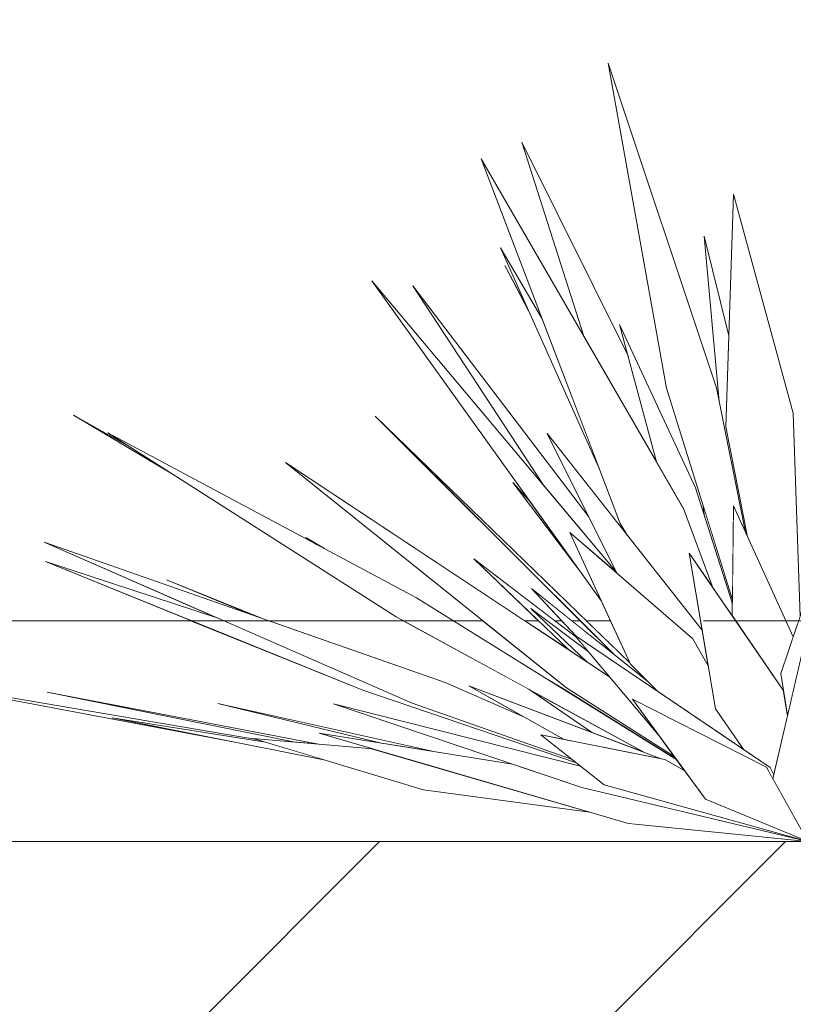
# Model space of a CAD drawing. Header units: millimetres. Extents: x 0 to 1917, y 0 to 847.
# Tile 148 of 230: x 934.58 to 938.08, y 467.71 to 472.17. Entities that reach past the tile are written whole.
import ezdxf
from ezdxf.xclip import XClip

# ---------------------------------------------------------------- set-up
doc = ezdxf.new("R2010")
doc.units = ezdxf.units.MM
doc.header["$MEASUREMENT"] = 0
doc.header["$XCLIPFRAME"] = 0
doc.set_wipeout_variables(frame=1)
doc.linetypes.add('Linha Tracejada 2_1', pattern=[3, 2, -1])
doc.linetypes.add('Wipeout_Contour', pattern=[1000, 0, -1000])
for name, color, linetype in [('Interior - Mobiliário', 7, 'Continuous'), ('Laje.ARQ', 7, 'Continuous'), ('Parede.ARQ', 7, 'Continuous')]:
    doc.layers.add(name, color=color, linetype=linetype)

# ---------------------------------------------------------------- blocks, each defined once
blk = doc.blocks.new('Desenho_10_10', base_point=(4956.1186, 469.4448))
at = {"color": 254, "linetype": 'Wipeout_Contour', "lineweight": 0, "ltscale": 156277.961612}
blk.add_wipeout([(926.371, 470.6), (926.3012, 470.5357), (926.3012, 470.1446), (926.443, 470.2438), (926.3012, 470.1433), (926.3012, 469.8978), (926.356, 469.9284), (926.3012, 469.8931), (926.3012, 469.4448), (926.608, 469.4448), (926.7636, 469.4951), (926.6404, 469.4448), (935.3546, 469.4448), (934.6936, 469.713), (935.4791, 469.4544), (934.6877, 469.8014), (935.6129, 469.4775), (935.2414, 469.6308), (935.672, 469.4569), (935.7065, 469.4448), (936.3145, 469.4448), (936.2817, 469.4627), (935.271, 470.1069), (934.82, 470.3756), (935.0819, 470.2275), (934.9753, 470.2954), (935.9212, 469.7906), (935.8716, 469.8216), (935.9565, 469.7718), (936.3732, 469.5494), (936.541, 469.4448), (936.6744, 469.4448), (935.7798, 470.1616), (936.8642, 469.4448), (936.9262, 469.4448), (936.6328, 469.7258), (937.001, 469.4448), (937.0319, 469.4448), (936.8944, 469.5909), (937.0771, 469.4448), (937.1155, 469.4448), (936.1869, 470.3714), (937.1433, 469.4448), (937.2523, 469.4448), (937.2117, 469.5335), (937.1246, 469.6549), (936.8099, 470.0707), (936.8939, 469.9768), (936.1718, 470.9845), (936.949, 470.0582), (936.3564, 470.9622), (937.154, 469.9154), (936.9657, 470.2925), (937.3282, 469.8321), (937.2965, 469.886), (937.2026, 470.1318), (936.8814, 470.8486), (936.7741, 471.0544), (936.8719, 470.8698), (936.7535, 471.1341), (936.9427, 470.8123), (936.6658, 471.5373), (937.1311, 470.7338), (936.85, 471.6131), (937.3315, 470.6451), (937.2936, 470.7861), (937.6372, 470.0475), (937.6759, 469.9254), (937.6722, 469.9641), (937.5061, 470.4977), (937.242, 471.9698), (937.7319, 470.4996), (937.7443, 470.438), (937.6764, 471.1859), (937.7883, 470.7356), (937.8098, 471.3765), (938.0792, 470.3852), (938.0811, 470.3293), (938.1564, 471.0564), (938.2095, 470.4474), (938.419, 471.1763), (938.4853, 470.3927), (938.4033, 469.9228), (938.8133, 471.2075), (938.7152, 470.615), (938.9619, 471.4147), (938.6712, 470.2049), (938.6469, 470.1237), (938.5991, 469.8327), (939.0857, 470.7194), (938.9532, 470.2391), (939.2556, 470.8693), (939.0179, 470.3231), (939.53, 471.2467), (938.9698, 469.9575), (939.022, 470.0465), (938.932, 469.8705), (938.8206, 469.6141), (938.7228, 469.4448), (938.7769, 469.4448), (938.7829, 469.4543), (938.9238, 469.6214), (938.9915, 469.7238), (939.7575, 470.7147), (939.5299, 470.3594), (939.6868, 470.5439), (939.7005, 470.5616), (939.6944, 470.5529), (940.0489, 470.9699), (939.5361, 470.1886), (940.7965, 471.6059), (939.4246, 469.8707), (939.0425, 469.4448), (939.073, 469.4448), (939.4364, 469.7247), (939.2607, 469.4953), (939.2915, 469.5243), (940.1772, 470.3019), (939.6018, 469.7527), (939.7277, 469.8648), (939.56, 469.7128), (939.3906, 469.5511), (939.3049, 469.4749), (939.5646, 469.6563), (939.8319, 469.8845), (941.0467, 470.8836), (939.8642, 469.8675), (939.8485, 469.8545), (939.4403, 469.4448), (940.563, 470.1254), (939.7094, 469.4448), (939.7634, 469.4448), (940.7186, 470.0203), (939.9471, 469.5399), (940.7864, 469.9816), (939.9495, 469.4448), (940.426, 469.4448), (940.4928, 469.4709), (940.4402, 469.4448), (940.7549, 469.4448), (941.5279, 469.6926), (940.9376, 469.4448), (988.6126, 469.4448), (988.6126, 483.4448), (926.3012, 483.4448), (926.3012, 470.584), (926.5221, 470.7771), (926.3012, 470.5792), (926.3012, 470.543)], dxfattribs=at).dxf.layer = 'Parede.ARQ'
at = {"color": 254, "linetype": 'Wipeout_Contour', "lineweight": 0, "ltscale": 3139.824804}
blk.add_wipeout([(934.82, 470.3756), (935.271, 470.1069), (935.0819, 470.2275)], dxfattribs=at).dxf.layer = 'Interior - Mobiliário'
at = {"color": 254, "linetype": 'Wipeout_Contour', "lineweight": 0, "ltscale": 4195.207762}
blk.add_wipeout([(937.6722, 469.9641), (937.6759, 469.9254), (937.8041, 469.521), (937.8044, 469.5399)], dxfattribs=at).dxf.layer = 'Interior - Mobiliário'
at = {"color": 254, "linetype": 'Wipeout_Contour', "lineweight": 0, "ltscale": 47941.324513}
blk.add_wipeout([(923.886, 468.4448), (938.1454, 468.4448), (937.3342, 468.5266), (937.1578, 468.5782), (936.4053, 468.6798), (935.9613, 468.8134), (935.55, 468.8949), (934.0165, 469.1839), (935.6492, 468.9074), (935.6344, 468.9118), (935.8158, 468.8962), (934.7012, 469.1207), (935.9296, 468.8864), (936.1754, 468.8653), (935.9333, 468.936), (936.2018, 468.893), (935.4736, 469.0708), (936.4519, 468.853), (936.8082, 468.7959), (935.9972, 469.0689), (937.1169, 468.7859), (937.0978, 468.8011), (936.1297, 469.1304), (935.3546, 469.4448), (926.6404, 469.4448), (925.7818, 469.094), (925.0878, 468.8564), (924.9881, 468.8006), (925.0482, 468.8181), (924.9738, 468.7926), (924.7773, 468.6827), (923.886, 468.4448), (924.8702, 468.7012), (924.8889, 468.7051), (925.1036, 468.7608), (926.1793, 468.9909), (925.9617, 468.9325), (926.3417, 469.0131), (925.8855, 468.8997), (927.1814, 469.096), (926.3568, 468.891), (926.7282, 468.949), (926.0264, 468.8089), (925.7191, 468.7325), (924.9725, 468.6153), (924.8675, 468.5921)], dxfattribs=at).dxf.layer = 'Laje.ARQ'
at = {"color": 254, "linetype": 'Wipeout_Contour', "lineweight": 0, "ltscale": 3139.671449}
blk.add_wipeout([(935.672, 469.4569), (935.2414, 469.6308), (935.6129, 469.4775)], dxfattribs=at).dxf.layer = 'Interior - Mobiliário'
at = {"color": 254, "linetype": 'Wipeout_Contour', "lineweight": 0, "ltscale": 7332.028704}
blk.add_wipeout([(936.3145, 469.4448), (935.7065, 469.4448), (936.5033, 469.1659), (936.8628, 469.008), (936.6104, 469.1504), (937.1662, 468.9396), (936.8823, 469.1347)], dxfattribs=at).dxf.layer = 'Laje.ARQ'
at = {"color": 254, "linetype": 'Wipeout_Contour', "lineweight": 0, "ltscale": 3140.453945}
blk.add_wipeout([(935.4736, 469.0708), (936.2018, 468.893), (936.4519, 468.853)], dxfattribs=at).dxf.layer = 'Interior - Mobiliário'
at = {"color": 254, "linetype": 'Wipeout_Contour', "lineweight": 0, "ltscale": 7335.532262}
blk.add_wipeout([(936.541, 469.4448), (936.968, 469.1787), (937.0471, 469.1323), (937.5502, 468.8174), (937.5407, 468.8304), (937.053, 469.1414), (936.6744, 469.4448)], dxfattribs=at).dxf.layer = 'Laje.ARQ'
at = {"color": 254, "linetype": 'Wipeout_Contour', "lineweight": 0, "ltscale": 3138.780677}
blk.add_wipeout([(934.7012, 469.1207), (935.8158, 468.8962), (935.9296, 468.8864)], dxfattribs=at).dxf.layer = 'Interior - Mobiliário'
at = {"color": 254, "linetype": 'Wipeout_Contour', "lineweight": 0, "ltscale": 3144.267026}
blk.add_wipeout([(936.8642, 469.4448), (937.0642, 469.3127), (936.9262, 469.4448)], dxfattribs=at).dxf.layer = 'Laje.ARQ'
at = {"color": 254, "linetype": 'Wipeout_Contour', "lineweight": 0, "ltscale": 5229.565179}
blk.add_wipeout([(935.6492, 468.9074), (934.0165, 469.1839), (935.5501, 468.8949), (934.9954, 469.0049), (935.6892, 468.8953)], dxfattribs=at).dxf.layer = 'Interior - Mobiliário'
at = {"color": 254, "linetype": 'Wipeout_Contour', "lineweight": 0, "ltscale": 3144.515898}
blk.add_wipeout([(937.0319, 469.4448), (937.001, 469.4448), (937.0934, 469.3743)], dxfattribs=at).dxf.layer = 'Laje.ARQ'
at = {"color": 254, "linetype": 'Wipeout_Contour', "lineweight": 0, "ltscale": 3139.215886}
blk.add_wipeout([(934.9954, 469.0049), (935.9613, 468.8134), (935.6892, 468.8953)], dxfattribs=at).dxf.layer = 'Interior - Mobiliário'
at = {"color": 254, "linetype": 'Wipeout_Contour', "lineweight": 0, "ltscale": 3144.900273}
blk.add_wipeout([(937.1155, 469.4448), (937.0771, 469.4448), (937.2703, 469.2903)], dxfattribs=at).dxf.layer = 'Laje.ARQ'
at = {"color": 254, "linetype": 'Wipeout_Contour', "lineweight": 0, "ltscale": 4188.703265}
blk.add_wipeout([(935.6344, 468.9118), (936.4053, 468.6798), (937.1578, 468.5782), (936.1754, 468.8653)], dxfattribs=at).dxf.layer = 'Interior - Mobiliário'
at = {"color": 254, "linetype": 'Wipeout_Contour', "lineweight": 0, "ltscale": 3144.808708}
blk.add_wipeout([(937.1433, 469.4448), (937.3396, 469.2546), (937.2523, 469.4448)], dxfattribs=at).dxf.layer = 'Laje.ARQ'
at = {"color": 254, "linetype": 'Wipeout_Contour', "lineweight": 0, "ltscale": 5238.583952}
blk.add_wipeout([(935.9333, 468.936), (937.3342, 468.5266), (938.1454, 468.4448), (937.1219, 468.6903), (936.8082, 468.7959)], dxfattribs=at).dxf.layer = 'Interior - Mobiliário'
at = {"color": 254, "linetype": 'Wipeout_Contour', "lineweight": 0, "ltscale": 5238.893527}
blk.add_wipeout([(935.9972, 469.0689), (937.1219, 468.6903), (938.1454, 468.4448), (937.2239, 468.7011), (937.1169, 468.7859)], dxfattribs=at).dxf.layer = 'Interior - Mobiliário'
at = {"color": 254, "linetype": 'Wipeout_Contour', "lineweight": 0, "ltscale": 6289.201437}
blk.add_wipeout([(937.4985, 468.8166), (936.9368, 468.9288), (937.2239, 468.7011), (938.1454, 468.4448), (937.6824, 468.6363), (937.5886, 468.7649)], dxfattribs=at).dxf.layer = 'Interior - Mobiliário'
at = {"layer": 'Interior - Mobiliário', "color": 102, "linetype": 'Continuous', "lineweight": 0}
blk.add_line((937.1578, 468.5782), (936.4053, 468.6798), dxfattribs=at)
at = {"color": 254, "linetype": 'Wipeout_Contour', "lineweight": 0, "ltscale": 4193.381247}
blk.add_wipeout([(937.3518, 469.089), (937.6824, 468.6363), (938.1454, 468.4448), (937.958, 468.7812)], dxfattribs=at).dxf.layer = 'Interior - Mobiliário'
at = {"color": 254, "linetype": 'Wipeout_Contour', "lineweight": 0, "ltscale": 3143.717173}
blk.add_wipeout([(937.4059, 468.8487), (936.8823, 469.1347), (937.1662, 468.9396)], dxfattribs=at).dxf.layer = 'Interior - Mobiliário'
at = {"color": 254, "linetype": 'Wipeout_Contour', "lineweight": 0, "ltscale": 6281.937336}
blk.add_wipeout([(935.4791, 469.4544), (934.6936, 469.713), (936.1297, 469.1304), (937.0978, 468.8011), (937.0758, 468.8186), (936.3539, 469.0709)], dxfattribs=at).dxf.layer = 'Interior - Mobiliário'
at = {"color": 254, "linetype": 'Wipeout_Contour', "lineweight": 0, "ltscale": 7329.626497}
blk.add_wipeout([(934.6877, 469.8014), (936.3539, 469.0709), (937.0758, 468.8186), (936.9368, 468.9288), (937.0395, 468.9083), (936.8628, 469.008), (936.5033, 469.1659)], dxfattribs=at).dxf.layer = 'Interior - Mobiliário'
at = {"color": 254, "linetype": 'Wipeout_Contour', "lineweight": 0, "ltscale": 3143.430252}
blk.add_wipeout([(936.6104, 469.1504), (937.0395, 468.9083), (937.4814, 468.82)], dxfattribs=at).dxf.layer = 'Interior - Mobiliário'
at = {"color": 254, "linetype": 'Wipeout_Contour', "lineweight": 0, "ltscale": 7337.129026}
blk.add_wipeout([(937.0872, 469.3816), (937.4657, 468.9331), (937.3518, 469.089), (937.958, 468.7812), (937.9869, 468.7293), (937.9912, 468.7477), (937.9749, 468.7798)], dxfattribs=at).dxf.layer = 'Interior - Mobiliário'
at = {"color": 254, "linetype": 'Wipeout_Contour', "lineweight": 0, "ltscale": 6286.482316}
blk.add_wipeout([(937.0934, 469.3743), (936.6328, 469.7258), (937.0642, 469.3127), (937.1468, 469.258), (936.8914, 469.5), (937.1511, 469.3059)], dxfattribs=at).dxf.layer = 'Interior - Mobiliário'
at = {"color": 254, "linetype": 'Wipeout_Contour', "lineweight": 0, "ltscale": 5243.555334}
blk.add_wipeout([(938.1441, 469.4051), (937.9869, 468.7293), (938.1454, 468.4448), (938.0909, 469.037), (938.1826, 469.2582)], dxfattribs=at).dxf.layer = 'Interior - Mobiliário'
at = {"color": 254, "linetype": 'Wipeout_Contour', "lineweight": 0, "ltscale": 3144.521122}
blk.add_wipeout([(937.0471, 469.1323), (936.968, 469.1787), (937.5523, 468.8145)], dxfattribs=at).dxf.layer = 'Interior - Mobiliário'
at = {"color": 254, "linetype": 'Wipeout_Contour', "lineweight": 0, "ltscale": 8379.919736}
blk.add_wipeout([(934.9753, 470.2954), (936.2817, 469.4627), (937.4059, 468.8487), (937.4814, 468.82), (937.4985, 468.8166), (937.5886, 468.7649), (937.5523, 468.8145), (936.3732, 469.5494)], dxfattribs=at).dxf.layer = 'Interior - Mobiliário'
at = {"color": 254, "linetype": 'Wipeout_Contour', "lineweight": 0, "ltscale": 4222.265323}
blk.add_wipeout([(898.6741, 464.4448), (994.6984, 464.4448), (994.6984, 468.4448), (898.6741, 468.4448)], dxfattribs=at).dxf.layer = 'Laje.ARQ'
at = {"layer": 'Laje.ARQ', "linetype": 'Continuous', "lineweight": 0}
h = blk.add_hatch(dxfattribs=at)
h.set_pattern_fill('TERRA_000A', color=42, style=0, pattern_type=2)
h.set_pattern_definition([(45, (4956.1186, 469.445), (-2.7577163, 2.7577163), []), (45, (4955.199, 470.364), (-5.515433, 5.515433), []), (45, (4954.28, 471.283), (-5.515433, 5.515433), []), (135, (4953.3609, 472.2025), (0.9192388, 0.9192388), [3.8999999, -3.8999999])])
h.paths.add_polyline_path([(898.6741, 464.4448), (994.6984, 464.4448), (994.6984, 468.4448), (898.6741, 468.4448)])
at = {"layer": 'Interior - Mobiliário', "color": 102, "linetype": 'Continuous', "lineweight": 0}
for p, q in [((935.271, 470.1069), (934.82, 470.3756)), ((934.82, 470.3756), (935.0819, 470.2275)), ((934.6936, 469.713), (935.4791, 469.4544)), ((935.6129, 469.4775), (935.2414, 469.6308)), ((935.2414, 469.6308), (935.672, 469.4569)), ((935.5501, 468.8949), (934.0165, 469.1839)), ((934.0165, 469.1839), (935.6492, 468.9074)), ((934.9954, 469.0049), (935.6892, 468.8953)), ((938.1454, 468.4448), (937.1219, 468.6903)), ((938.1454, 468.4448), (937.2239, 468.7011)), ((938.1454, 468.4448), (937.6824, 468.6363)), ((938.1454, 468.4448), (937.3342, 468.5266))]:
    blk.add_line(p, q, dxfattribs=at)
at = {"layer": 'Laje.ARQ', "color": 111, "linetype": 'Continuous', "lineweight": 0}
blk.add_line((926.6404, 469.4448), (935.3546, 469.4448), dxfattribs=at)
at = {"layer": 'Laje.ARQ', "color": 93, "linetype": 'Continuous', "lineweight": 0}
blk.add_line((994.6984, 468.4448), (898.6741, 468.4448), dxfattribs=at)
at = {"color": 254, "linetype": 'Wipeout_Contour', "lineweight": 0, "ltscale": 5238.431952}
blk.add_wipeout([(935.7798, 470.1616), (937.053, 469.1414), (937.5407, 468.8304), (937.4657, 468.9331), (937.2479, 469.1912)], dxfattribs=at).dxf.layer = 'Interior - Mobiliário'
at = {"layer": 'Interior - Mobiliário', "color": 102, "linetype": 'Continuous', "lineweight": 0}
for p, q in [((935.9212, 469.7906), (935.8716, 469.8216)), ((935.8716, 469.8216), (935.9565, 469.7718)), ((936.1297, 469.1304), (934.6936, 469.713)), ((935.8158, 468.8962), (934.7012, 469.1207)), ((934.7012, 469.1207), (935.9296, 468.8864)), ((936.2018, 468.893), (935.4736, 469.0708)), ((935.4736, 469.0708), (936.4519, 468.853)), ((935.9613, 468.8134), (934.9954, 469.0049)), ((935.9333, 468.936), (936.8082, 468.7959)), ((936.4053, 468.6798), (935.6344, 468.9118)), ((935.6344, 468.9118), (936.1754, 468.8653))]:
    blk.add_line(p, q, dxfattribs=at)
at = {"color": 254, "linetype": 'Wipeout_Contour', "lineweight": 0, "ltscale": 7337.949792}
blk.add_wipeout([(937.6244, 469.3632), (937.0687, 469.8451), (937.3427, 469.2478), (937.4651, 469.1254), (937.8558, 468.8605), (937.727, 469.0454), (937.6942, 469.2403)], dxfattribs=at).dxf.layer = 'Interior - Mobiliário'
at = {"layer": 'Interior - Mobiliário', "color": 102, "linetype": 'Continuous', "lineweight": 0}
for p, q in [((937.0758, 468.8186), (936.3539, 469.0709)), ((937.1219, 468.6903), (935.9972, 469.0689)), ((935.9972, 469.0689), (937.1169, 468.7859)), ((937.3342, 468.5266), (935.9333, 468.936)), ((937.2239, 468.7011), (936.9368, 468.9288)), ((936.9368, 468.9288), (937.4985, 468.8166))]:
    blk.add_line(p, q, dxfattribs=at)
at = {"color": 254, "linetype": 'Wipeout_Contour', "lineweight": 0, "ltscale": 4192.436006}
blk.add_wipeout([(936.3564, 470.9622), (936.949, 470.0582), (937.2792, 469.6647), (937.154, 469.9154)], dxfattribs=at).dxf.layer = 'Interior - Mobiliário'
at = {"color": 254, "linetype": 'Wipeout_Contour', "lineweight": 0, "ltscale": 7338.989299}
blk.add_wipeout([(938.0347, 469.1305), (937.6081, 469.7511), (937.727, 469.0454), (937.8558, 468.8605), (937.9749, 468.7798), (937.9912, 468.7477), (938.0534, 469.015)], dxfattribs=at).dxf.layer = 'Interior - Mobiliário'
at = {"layer": 'Interior - Mobiliário', "color": 102, "linetype": 'Continuous', "lineweight": 0}
for p, q in [((937.6824, 468.6363), (937.3518, 469.089)), ((937.4985, 468.8166), (937.5886, 468.7649)), ((937.958, 468.7812), (938.1454, 468.4448)), ((937.9749, 468.7798), (937.9912, 468.7477))]:
    blk.add_line(p, q, dxfattribs=at)
at = {"color": 254, "linetype": 'Wipeout_Contour', "lineweight": 0, "ltscale": 4191.309974}
blk.add_wipeout([(936.1869, 470.3714), (937.2703, 469.2903), (937.4195, 469.171), (937.3427, 469.2478)], dxfattribs=at).dxf.layer = 'Interior - Mobiliário'
at = {"color": 254, "linetype": 'Wipeout_Contour', "lineweight": 0, "ltscale": 6293.983777}
blk.add_wipeout([(938.2126, 469.7672), (938.0234, 469.2059), (938.0538, 469.0167), (938.1441, 469.4051), (938.1826, 469.2582), (938.28, 469.4933)], dxfattribs=at).dxf.layer = 'Interior - Mobiliário'
at = {"layer": 'Interior - Mobiliário', "color": 102, "linetype": 'Continuous', "lineweight": 0}
blk.add_line((936.5033, 469.1659), (936.8628, 469.008), dxfattribs=at)
at = {"layer": 'Laje.ARQ', "color": 111, "linetype": 'Continuous', "lineweight": 0}
blk.add_line((935.7065, 469.4448), (936.3145, 469.4448), dxfattribs=at)
at = {"color": 254, "linetype": 'Wipeout_Contour', "lineweight": 0, "ltscale": 6292.210996}
blk.add_wipeout([(937.8035, 469.4668), (938.0347, 469.1305), (938.0534, 469.015), (938.0234, 469.2059), (938.0792, 469.3716), (937.8091, 469.9646)], dxfattribs=at).dxf.layer = 'Interior - Mobiliário'
at = {"color": 254, "linetype": 'Wipeout_Contour', "lineweight": 0, "ltscale": 4191.656763}
blk.add_wipeout([(936.8914, 469.5), (937.1468, 469.258), (937.2479, 469.1912), (937.1511, 469.3059)], dxfattribs=at).dxf.layer = 'Interior - Mobiliário'
at = {"layer": 'Interior - Mobiliário', "color": 102, "linetype": 'Continuous', "lineweight": 0}
for p, q in [((938.0538, 469.0167), (938.0234, 469.2059)), ((938.0347, 469.1305), (938.0534, 469.015)), ((937.3518, 469.089), (937.958, 468.7812)), ((937.8558, 468.8605), (937.727, 469.0454))]:
    blk.add_line(p, q, dxfattribs=at)
at = {"color": 254, "linetype": 'Wipeout_Contour', "lineweight": 0, "ltscale": 6294.547213}
blk.add_wipeout([(937.7744, 470.3231), (937.8729, 469.8246), (938.0792, 469.3716), (938.1106, 469.4646), (938.0792, 470.3852), (937.8098, 471.3765)], dxfattribs=at).dxf.layer = 'Interior - Mobiliário'
at = {"color": 254, "linetype": 'Wipeout_Contour', "lineweight": 0, "ltscale": 4192.222403}
blk.add_wipeout([(937.4195, 469.171), (936.8944, 469.5909), (937.0985, 469.3739), (937.4651, 469.1254)], dxfattribs=at).dxf.layer = 'Interior - Mobiliário'
at = {"layer": 'Interior - Mobiliário', "color": 102, "linetype": 'Continuous', "lineweight": 0}
for p, q in [((938.0792, 470.3852), (938.1106, 469.4646)), ((938.0234, 469.2059), (938.2126, 469.7672)), ((937.9869, 468.7293), (938.1441, 469.4051)), ((936.968, 469.1787), (937.0471, 469.1323)), ((937.0978, 468.8011), (936.1297, 469.1304)), ((937.0395, 468.9083), (936.6104, 469.1504)), ((936.6104, 469.1504), (937.4814, 468.82)), ((936.8823, 469.1347), (937.1662, 468.9396)), ((937.0471, 469.1323), (937.5502, 468.8174)), ((937.5407, 468.8304), (937.053, 469.1414))]:
    blk.add_line(p, q, dxfattribs=at)
at = {"color": 254, "linetype": 'Wipeout_Contour', "lineweight": 0, "ltscale": 5241.342249}
blk.add_wipeout([(936.9657, 470.2925), (937.2812, 469.6608), (937.6244, 469.3632), (937.6942, 469.2403), (937.6669, 469.4021)], dxfattribs=at).dxf.layer = 'Interior - Mobiliário'
at = {"layer": 'Interior - Mobiliário', "color": 102, "linetype": 'Continuous', "lineweight": 0}
for p, q in [((937.6244, 469.3632), (937.6942, 469.2403)), ((937.4651, 469.1254), (937.3427, 469.2478))]:
    blk.add_line(p, q, dxfattribs=at)
at = {"color": 254, "linetype": 'Wipeout_Contour', "lineweight": 0, "ltscale": 4194.840092}
blk.add_wipeout([(936.85, 471.6131), (937.1311, 470.7338), (937.4607, 470.1646), (937.3315, 470.6451)], dxfattribs=at).dxf.layer = 'Interior - Mobiliário'
at = {"color": 254, "linetype": 'Wipeout_Contour', "lineweight": 0, "ltscale": 3144.85325}
blk.add_wipeout([(936.8939, 469.9768), (936.8099, 470.0707), (937.1246, 469.6549)], dxfattribs=at).dxf.layer = 'Interior - Mobiliário'
at = {"color": 254, "linetype": 'Wipeout_Contour', "lineweight": 0, "ltscale": 4191.871731}
blk.add_wipeout([(936.1718, 470.9845), (937.2117, 469.5335), (937.0687, 469.8451), (937.2812, 469.6608)], dxfattribs=at).dxf.layer = 'Interior - Mobiliário'
at = {"layer": 'Interior - Mobiliário', "color": 102, "linetype": 'Continuous', "lineweight": 0}
for p, q in [((936.2817, 469.4627), (934.9753, 470.2954)), ((934.9753, 470.2954), (936.3732, 469.5494)), ((936.3539, 469.0709), (934.6877, 469.8014)), ((934.6877, 469.8014), (936.5033, 469.1659))]:
    blk.add_line(p, q, dxfattribs=at)
at = {"color": 254, "linetype": 'Wipeout_Contour', "lineweight": 0, "ltscale": 7338.435466}
blk.add_wipeout([(936.6658, 471.5373), (937.2965, 469.886), (937.3282, 469.8321), (937.6669, 469.4021), (937.6081, 469.7511), (937.7178, 469.5915), (937.5827, 469.954)], dxfattribs=at).dxf.layer = 'Interior - Mobiliário'
at = {"layer": 'Interior - Mobiliário', "color": 102, "linetype": 'Continuous', "lineweight": 0}
for p, q in [((937.1246, 469.6549), (936.8099, 470.0707)), ((936.8099, 470.0707), (936.8939, 469.9768)), ((937.0934, 469.3743), (936.6328, 469.7258)), ((936.6328, 469.7258), (937.0642, 469.3127)), ((937.0985, 469.3739), (936.8944, 469.5909)), ((937.1468, 469.258), (936.8914, 469.5)), ((936.8914, 469.5), (937.1511, 469.3059)), ((937.4657, 468.9331), (937.0872, 469.3816)), ((937.0872, 469.3816), (937.9749, 468.7798))]:
    blk.add_line(p, q, dxfattribs=at)
at = {"layer": 'Laje.ARQ', "color": 111, "linetype": 'Continuous', "lineweight": 0}
for p, q in [((936.541, 469.4448), (936.6744, 469.4448)), ((936.8642, 469.4448), (936.9262, 469.4448)), ((937.001, 469.4448), (937.0319, 469.4448)), ((937.0771, 469.4448), (937.1155, 469.4448)), ((937.1433, 469.4448), (937.2523, 469.4448))]:
    blk.add_line(p, q, dxfattribs=at)
at = {"color": 254, "linetype": 'Wipeout_Contour', "lineweight": 0, "ltscale": 7342.605786}
blk.add_wipeout([(937.7883, 470.7356), (937.6764, 471.1859), (937.7443, 470.438), (937.8637, 469.8447), (937.8695, 469.8319), (937.8694, 469.8422), (937.7744, 470.3231)], dxfattribs=at).dxf.layer = 'Interior - Mobiliário'
at = {"color": 254, "linetype": 'Wipeout_Contour', "lineweight": 0, "ltscale": 3145.084622}
blk.add_wipeout([(936.8719, 470.8698), (936.7741, 471.0544), (936.8814, 470.8486)], dxfattribs=at).dxf.layer = 'Interior - Mobiliário'
at = {"color": 254, "linetype": 'Wipeout_Contour', "lineweight": 0, "ltscale": 3145.801198}
blk.add_wipeout([(936.7535, 471.1341), (937.2026, 470.1318), (936.9427, 470.8123)], dxfattribs=at).dxf.layer = 'Interior - Mobiliário'
at = {"color": 254, "linetype": 'Wipeout_Contour', "lineweight": 0, "ltscale": 7340.260145}
blk.add_wipeout([(937.2936, 470.7861), (937.4607, 470.1646), (937.5827, 469.954), (937.7178, 469.5915), (937.8035, 469.4668), (937.8041, 469.521), (937.6372, 470.0475)], dxfattribs=at).dxf.layer = 'Interior - Mobiliário'
at = {"layer": 'Interior - Mobiliário', "color": 102, "linetype": 'Continuous', "lineweight": 0}
for p, q in [((936.85, 471.6131), (937.1311, 470.7338)), ((937.2026, 470.1318), (936.7535, 471.1341)), ((936.7535, 471.1341), (936.9427, 470.8123)), ((936.8814, 470.8486), (936.7741, 471.0544)), ((936.7741, 471.0544), (936.8719, 470.8698)), ((937.2117, 469.5335), (936.1718, 470.9845)), ((937.154, 469.9154), (936.3564, 470.9622)), ((936.3564, 470.9622), (936.949, 470.0582)), ((937.053, 469.1414), (935.7798, 470.1616)), ((937.4059, 468.8487), (936.2817, 469.4627))]:
    blk.add_line(p, q, dxfattribs=at)
at = {"layer": 'Parede.ARQ', "color": 161, "linetype": 'Linha Tracejada 2_1', "lineweight": 0}
blk.add_line((898.6741, 469.4448), (1077.8894, 469.4448), dxfattribs=at)
at = {"color": 254, "linetype": 'Wipeout_Contour', "lineweight": 0, "ltscale": 6292.86598}
blk.add_wipeout([(937.7319, 470.4996), (937.242, 471.9698), (937.5061, 470.4977), (937.8044, 469.5399), (937.8091, 469.9646), (937.8637, 469.8447)], dxfattribs=at).dxf.layer = 'Interior - Mobiliário'
at = {"layer": 'Interior - Mobiliário', "color": 102, "linetype": 'Continuous', "lineweight": 0}
for p, q in [((937.5061, 470.4977), (937.242, 471.9698)), ((937.242, 471.9698), (937.7319, 470.4996)), ((937.3315, 470.6451), (936.85, 471.6131)), ((937.2965, 469.886), (936.6658, 471.5373)), ((936.6658, 471.5373), (937.5827, 469.954)), ((937.7744, 470.3231), (937.8098, 471.3765)), ((937.8098, 471.3765), (938.0792, 470.3852)), ((937.7883, 470.7356), (937.6764, 471.1859)), ((937.6764, 471.1859), (937.7443, 470.438)), ((936.1718, 470.9845), (937.2792, 469.6647)), ((937.4607, 470.1646), (937.2936, 470.7861)), ((937.2936, 470.7861), (937.6372, 470.0475)), ((937.8044, 469.5399), (937.5061, 470.4977)), ((937.7319, 470.4996), (937.8637, 469.8447)), ((937.2703, 469.2903), (936.1869, 470.3714)), ((936.1869, 470.3714), (937.3396, 469.2546)), ((937.8729, 469.8246), (937.7744, 470.3231)), ((937.2812, 469.6608), (936.9657, 470.2925)), ((936.9657, 470.2925), (937.6669, 469.4021)), ((935.7798, 470.1616), (937.2479, 469.1912)), ((937.6372, 470.0475), (937.8041, 469.521)), ((937.6722, 469.9641), (937.6759, 469.9254)), ((937.8035, 469.4668), (937.8091, 469.9646)), ((937.8091, 469.9646), (938.0792, 469.3716)), ((937.5827, 469.954), (937.7178, 469.5915)), ((937.3282, 469.8321), (937.2965, 469.886)), ((937.3427, 469.2478), (937.0687, 469.8451)), ((937.0687, 469.8451), (937.6244, 469.3632)), ((937.8695, 469.8319), (937.8694, 469.8422)), ((937.727, 469.0454), (937.6081, 469.7511)), ((937.6081, 469.7511), (938.0347, 469.1305)), ((936.8944, 469.5909), (937.4195, 469.171)), ((936.3732, 469.5494), (937.5523, 468.8145))]:
    blk.add_line(p, q, dxfattribs=at)

msp = doc.modelspace()

# ---------------------------------------------------------------- block references
at = {"color": 7, "linetype": 'Continuous', "lineweight": 0}
ref = msp.add_blockref('Desenho_10_10', (4956.1186, 469.4448), dxfattribs=at)
XClip(ref).set_block_clipping_path([(898.6741229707, 448.8125593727), (1077.8893971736, 612.3201938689)])

doc.saveas('drawing.dxf')
